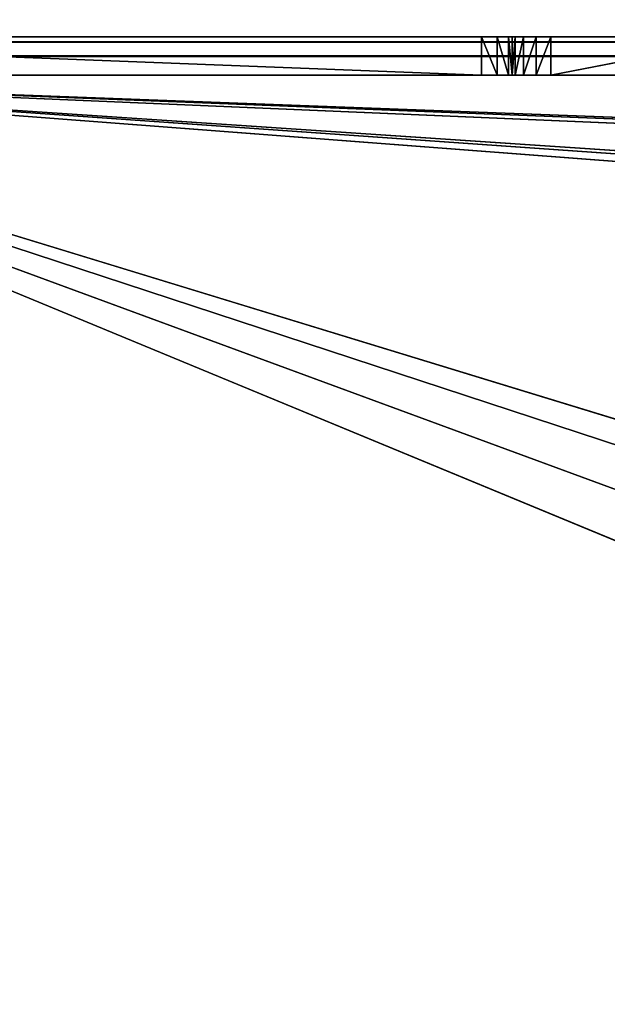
# Model space of a CAD drawing. Extents: x 821 to 2385, y 0 to 1285.
# Tile 235 of 256: x 1779 to 1795, y 46 to 71. Entities that reach past the tile are written whole.
import ezdxf

# ---------------------------------------------------------------- set-up
doc = ezdxf.new("R2010")
doc.units = 0
doc.header["$LTSCALE"] = 25.4
doc.layers.get('0').update_dxf_attribs({"color": 13, "linetype": 'CONTINUOUS'})

# ---------------------------------------------------------------- blocks, each defined once
blk = doc.blocks.new('QUEBECK-5406-5404_STL_1')
at = {"color": 250}
for p, q in [((24.272, 1376.478, 1215), (49.969, 1376.478, 1215)), ((49.969, 1376.478, 1215), (24.272, 1376.478, 1214)), ((49.969, 1376.478, 1215), (24.272, 1376.478, 1214)), ((49.969, 1376.478, 1214), (24.272, 1376.478, 1214)), ((50.77, 1375.498, 1214), (24.272, 1376.478, 1214)), ((49.969, 1376.478, 1214), (24.272, 1376.478, 1214)), ((50.77, 1375.498, 1214), (24.272, 1376.478, 1214)), ((50.77, 1368.198, 1214), (24.272, 1376.478, 1214)), ((50.77, 1368.198, 1214), (24.272, 1376.478, 1214)), ((50.847, 1367.815, 1215), (24.272, 1376.478, 1215)), ((50.77, 1368.198, 1215), (24.272, 1376.478, 1215)), ((50.847, 1367.815, 1215), (24.272, 1376.478, 1215)), ((50.77, 1368.198, 1215), (24.272, 1376.478, 1215)), ((50.77, 1375.498, 1215), (24.272, 1376.478, 1215)), ((50.77, 1375.498, 1215), (24.272, 1376.478, 1215)), ((24.272, 1376.478, 1215), (49.969, 1376.478, 1215)), ((49.969, 1376.478, 1215), (49.969, 1376.478, 1214)), ((50.668, 1375.939, 1214), (49.969, 1376.478, 1214)), ((49.969, 1376.478, 1214), (50.381, 1376.29, 1214)), ((50.668, 1375.939, 1214), (49.969, 1376.478, 1214)), ((50.77, 1375.498, 1214), (49.969, 1376.478, 1214)), ((50.77, 1375.498, 1214), (49.969, 1376.478, 1214)), ((50.77, 1375.498, 1215), (49.969, 1376.478, 1215)), ((50.77, 1375.498, 1215), (49.969, 1376.478, 1215)), ((50.381, 1376.29, 1215), (49.969, 1376.478, 1215)), ((49.969, 1376.478, 1214), (50.381, 1376.29, 1214)), ((49.969, 1376.478, 1214), (50.381, 1376.29, 1215)), ((49.969, 1376.478, 1214), (50.381, 1376.29, 1215)), ((49.969, 1376.478, 1215), (49.969, 1376.478, 1214)), ((50.381, 1376.29, 1215), (49.969, 1376.478, 1215)), ((50.381, 1376.29, 1214), (50.668, 1375.939, 1214)), ((50.668, 1375.939, 1215), (50.381, 1376.29, 1215)), ((50.381, 1376.29, 1215), (50.77, 1375.498, 1215)), ((50.381, 1376.29, 1215), (50.77, 1375.498, 1215)), ((50.381, 1376.29, 1214), (50.668, 1375.939, 1214)), ((50.381, 1376.29, 1214), (50.668, 1375.939, 1215)), ((50.381, 1376.29, 1214), (50.668, 1375.939, 1215)), ((50.381, 1376.29, 1214), (50.381, 1376.29, 1215)), ((50.668, 1375.939, 1215), (50.381, 1376.29, 1215)), ((50.381, 1376.29, 1214), (50.381, 1376.29, 1215)), ((50.668, 1375.939, 1214), (50.77, 1375.498, 1214)), ((50.77, 1375.498, 1215), (50.668, 1375.939, 1215)), ((50.668, 1375.939, 1214), (50.77, 1375.498, 1214)), ((50.668, 1375.939, 1214), (50.77, 1375.498, 1215)), ((50.668, 1375.939, 1214), (50.77, 1375.498, 1215)), ((50.668, 1375.939, 1214), (50.668, 1375.939, 1215)), ((50.77, 1375.498, 1215), (50.668, 1375.939, 1215)), ((50.668, 1375.939, 1214), (50.668, 1375.939, 1215)), ((50.77, 1375.498, 1214), (50.77, 1368.198, 1214)), ((50.77, 1368.198, 1215), (50.77, 1375.498, 1215)), ((50.77, 1368.198, 1214), (50.77, 1375.498, 1215)), ((50.77, 1368.198, 1215), (50.77, 1375.498, 1215)), ((50.77, 1368.198, 1214), (50.77, 1375.498, 1215)), ((50.77, 1375.498, 1214), (50.77, 1368.198, 1214)), ((50.77, 1375.498, 1214), (50.77, 1375.498, 1215)), ((50.77, 1375.498, 1214), (50.77, 1375.498, 1215)), ((50.77, 1368.198, 1214), (24.272, 1346.478, 1214)), ((50.77, 1368.198, 1214), (24.272, 1346.478, 1214)), ((50.77, 1368.198, 1214), (50.847, 1367.815, 1214)), ((50.847, 1367.815, 1215), (50.77, 1368.198, 1215)), ((50.847, 1367.815, 1214), (50.77, 1368.198, 1215)), ((50.847, 1367.815, 1215), (50.77, 1368.198, 1215)), ((50.847, 1367.815, 1214), (50.77, 1368.198, 1215)), ((50.77, 1368.198, 1214), (50.847, 1367.815, 1214)), ((50.77, 1368.198, 1214), (50.77, 1368.198, 1215)), ((50.77, 1368.198, 1214), (50.77, 1368.198, 1215)), ((50.847, 1367.815, 1214), (24.272, 1346.478, 1214)), ((50.847, 1367.815, 1214), (24.272, 1346.478, 1214)), ((50.847, 1367.815, 1215), (24.272, 1346.478, 1215)), ((50.847, 1367.815, 1215), (24.272, 1346.478, 1215)), ((50.847, 1367.815, 1214), (51.064, 1367.49, 1214)), ((51.064, 1367.49, 1215), (50.847, 1367.815, 1215)), ((51.064, 1367.49, 1214), (50.847, 1367.815, 1215)), ((51.064, 1367.49, 1215), (50.847, 1367.815, 1215)), ((51.064, 1367.49, 1214), (50.847, 1367.815, 1215)), ((50.847, 1367.815, 1214), (51.064, 1367.49, 1214)), ((50.847, 1367.815, 1214), (50.847, 1367.815, 1215)), ((50.847, 1367.815, 1214), (50.847, 1367.815, 1215)), ((24.272, 1346.478, 1214), (51.064, 1367.49, 1214)), ((24.272, 1346.478, 1214), (51.064, 1367.49, 1214)), ((51.064, 1367.49, 1215), (24.272, 1346.478, 1215)), ((51.064, 1367.49, 1215), (24.272, 1346.478, 1215)), ((51.064, 1367.49, 1214), (51.389, 1367.274, 1214)), ((51.389, 1367.274, 1215), (51.064, 1367.49, 1215)), ((51.389, 1367.274, 1214), (51.064, 1367.49, 1215)), ((51.389, 1367.274, 1215), (51.064, 1367.49, 1215)), ((51.389, 1367.274, 1214), (51.064, 1367.49, 1215)), ((51.064, 1367.49, 1214), (51.389, 1367.274, 1214)), ((51.064, 1367.49, 1214), (51.064, 1367.49, 1215)), ((51.064, 1367.49, 1214), (51.064, 1367.49, 1215)), ((51.389, 1367.274, 1214), (24.272, 1346.478, 1214)), ((51.389, 1367.274, 1214), (24.272, 1346.478, 1214)), ((24.272, 1346.478, 1215), (51.389, 1367.274, 1215)), ((24.272, 1346.478, 1215), (51.389, 1367.274, 1215)), ((56.9, 1367.21, 1215), (24.272, 1346.478, 1215)), ((56.9, 1367.21, 1215), (24.272, 1346.478, 1215)), ((51.389, 1367.274, 1214), (51.773, 1367.198, 1214)), ((51.773, 1367.198, 1215), (51.389, 1367.274, 1215)), ((51.773, 1367.198, 1214), (51.389, 1367.274, 1215)), ((51.773, 1367.198, 1215), (51.389, 1367.274, 1215)), ((51.773, 1367.198, 1214), (51.389, 1367.274, 1215)), ((51.389, 1367.274, 1214), (51.773, 1367.198, 1214)), ((51.389, 1367.274, 1214), (51.389, 1367.274, 1215)), ((51.389, 1367.274, 1214), (51.389, 1367.274, 1215)), ((51.773, 1367.198, 1214), (56.9, 1367.21, 1214)), ((56.9, 1367.21, 1215), (51.773, 1367.198, 1215)), ((56.9, 1367.21, 1214), (51.773, 1367.198, 1215)), ((56.9, 1367.21, 1215), (51.773, 1367.198, 1215)), ((56.9, 1367.21, 1214), (51.773, 1367.198, 1215)), ((51.773, 1367.198, 1214), (56.9, 1367.21, 1214)), ((51.773, 1367.198, 1214), (24.272, 1346.478, 1214)), ((51.773, 1367.198, 1214), (24.272, 1346.478, 1214)), ((51.773, 1367.198, 1215), (24.272, 1346.478, 1215)), ((51.773, 1367.198, 1215), (24.272, 1346.478, 1215)), ((51.773, 1367.198, 1214), (58.254, 1365.939, 1214)), ((51.773, 1367.198, 1214), (58.254, 1365.939, 1214)), ((51.773, 1367.198, 1214), (51.773, 1367.198, 1215)), ((51.773, 1367.198, 1214), (51.773, 1367.198, 1215)), ((24.272, 1346.478, 1214), (58.254, 1365.939, 1214)), ((24.272, 1346.478, 1214), (58.254, 1365.939, 1214)), ((58.254, 1365.939, 1215), (24.272, 1346.478, 1215)), ((24.272, 1346.478, 1215), (594.539, 1365.939, 1215)), ((24.272, 1346.478, 1215), (594.539, 1365.939, 1215)), ((58.254, 1365.939, 1215), (24.272, 1346.478, 1215)), ((24.272, 1346.478, 1214), (60.059, 1365.501, 1214)), ((24.272, 1346.478, 1214), (60.059, 1365.501, 1214)), ((24.272, 1346.478, 1215), (60.059, 1365.501, 1215)), ((24.272, 1346.478, 1215), (60.059, 1365.501, 1215)), ((622.272, 1346.478, 1214), (24.272, 1346.478, 1214)), ((24.272, 1346.478, 1215), (622.272, 1346.478, 1215)), ((84.672, 1346.478, 1240), (24.272, 1346.478, 1215)), ((24.272, 1346.478, 1215), (622.272, 1346.478, 1215)), ((24.272, 1346.478, 1215), (557.272, 1346.478, 1235)), ((24.272, 1346.478, 1215), (557.272, 1346.478, 1235)), ((24.272, 1346.478, 1215), (554.772, 1346.478, 1235.67)), ((24.272, 1346.478, 1215), (554.772, 1346.478, 1235.67)), ((24.272, 1346.478, 1215), (552.942, 1346.478, 1237.5)), ((24.272, 1346.478, 1215), (552.942, 1346.478, 1237.5)), ((24.272, 1346.478, 1215), (322.672, 1346.478, 1235)), ((85.342, 1346.478, 1237.5), (24.272, 1346.478, 1215)), ((84.672, 1346.478, 1240), (24.272, 1346.478, 1215)), ((85.342, 1346.478, 1237.5), (24.272, 1346.478, 1215)), ((87.172, 1346.478, 1235.67), (24.272, 1346.478, 1215)), ((87.172, 1346.478, 1235.67), (24.272, 1346.478, 1215)), ((89.672, 1346.478, 1235), (24.272, 1346.478, 1215)), ((318.342, 1346.478, 1237.5), (24.272, 1346.478, 1215)), ((89.672, 1346.478, 1235), (24.272, 1346.478, 1215)), ((318.342, 1346.478, 1237.5), (24.272, 1346.478, 1215)), ((320.172, 1346.478, 1235.67), (24.272, 1346.478, 1215)), ((320.172, 1346.478, 1235.67), (24.272, 1346.478, 1215)), ((24.272, 1346.478, 1215), (322.672, 1346.478, 1235)), ((622.272, 1346.478, 1214), (24.272, 1346.478, 1214)), ((622.272, 1345.978, 1214.134), (24.272, 1346.478, 1214)), ((622.272, 1345.978, 1214.134), (24.272, 1346.478, 1214)), ((622.272, 1345.978, 1214.134), (24.272, 1345.978, 1214.134)), ((622.272, 1345.978, 1214.134), (24.272, 1345.978, 1214.134)), ((622.272, 1345.612, 1214.5), (24.272, 1345.978, 1214.134)), ((622.272, 1345.612, 1214.5), (24.272, 1345.978, 1214.134)), ((622.272, 1345.612, 1214.5), (24.272, 1345.612, 1214.5)), ((622.272, 1345.612, 1214.5), (24.272, 1345.612, 1214.5)), ((622.272, 1345.478, 1215), (24.272, 1345.612, 1214.5)), ((622.272, 1345.478, 1215), (24.272, 1345.612, 1214.5)), ((89.672, 1345.478, 1235), (24.272, 1345.478, 1215)), ((24.272, 1345.478, 1215), (322.672, 1345.478, 1235)), ((87.172, 1345.478, 1235.67), (24.272, 1345.478, 1215)), ((89.672, 1345.478, 1235), (24.272, 1345.478, 1215)), ((87.172, 1345.478, 1235.67), (24.272, 1345.478, 1215)), ((85.342, 1345.478, 1237.5), (24.272, 1345.478, 1215)), ((85.342, 1345.478, 1237.5), (24.272, 1345.478, 1215)), ((557.272, 1345.478, 1235), (24.272, 1345.478, 1215)), ((24.272, 1345.478, 1215), (622.272, 1345.478, 1215)), ((557.272, 1345.478, 1235), (24.272, 1345.478, 1215)), ((554.772, 1345.478, 1235.67), (24.272, 1345.478, 1215)), ((554.772, 1345.478, 1235.67), (24.272, 1345.478, 1215)), ((24.272, 1345.478, 1215), (322.672, 1345.478, 1235)), ((24.272, 1345.478, 1215), (622.272, 1345.478, 1215))]:
    blk.add_line(p, q, dxfattribs=at)
mesh = blk.add_polyface(dxfattribs=at)
corners = [(49.969, 1376.478, 1215), (24.272, 1376.478, 1214), (24.272, 1376.478, 1215)]
mesh.append_faces([[corners[k] for k in face] for face in [(0, 1, 2)]], dxfattribs={"color": 250})
mesh = blk.add_polyface(dxfattribs=at)
corners = [(49.969, 1376.478, 1215), (49.969, 1376.478, 1214), (24.272, 1376.478, 1214)]
mesh.append_faces([[corners[k] for k in face] for face in [(0, 1, 2)]], dxfattribs={"color": 250})
mesh = blk.add_polyface(dxfattribs=at)
corners = [(50.77, 1375.498, 1214), (24.272, 1376.478, 1214), (49.969, 1376.478, 1214)]
mesh.append_faces([[corners[k] for k in face] for face in [(0, 1, 2)]], dxfattribs={"color": 250})
mesh = blk.add_polyface(dxfattribs=at)
corners = [(50.77, 1368.198, 1214), (24.272, 1376.478, 1214), (50.77, 1375.498, 1214)]
mesh.append_faces([[corners[k] for k in face] for face in [(0, 1, 2)]], dxfattribs={"color": 250})
mesh = blk.add_polyface(dxfattribs=at)
corners = [(50.77, 1368.198, 1214), (24.272, 1346.478, 1214), (24.272, 1376.478, 1214)]
mesh.append_faces([[corners[k] for k in face] for face in [(0, 1, 2)]], dxfattribs={"color": 250})
mesh = blk.add_polyface(dxfattribs=at)
corners = [(50.847, 1367.815, 1215), (24.272, 1376.478, 1215), (24.272, 1346.478, 1215)]
mesh.append_faces([[corners[k] for k in face] for face in [(0, 1, 2)]], dxfattribs={"color": 250})
mesh = blk.add_polyface(dxfattribs=at)
corners = [(50.847, 1367.815, 1215), (50.77, 1368.198, 1215), (24.272, 1376.478, 1215)]
mesh.append_faces([[corners[k] for k in face] for face in [(0, 1, 2)]], dxfattribs={"color": 250})
mesh = blk.add_polyface(dxfattribs=at)
corners = [(50.77, 1375.498, 1215), (24.272, 1376.478, 1215), (50.77, 1368.198, 1215)]
mesh.append_faces([[corners[k] for k in face] for face in [(0, 1, 2)]], dxfattribs={"color": 250})
mesh = blk.add_polyface(dxfattribs=at)
corners = [(50.77, 1375.498, 1215), (49.969, 1376.478, 1215), (24.272, 1376.478, 1215)]
mesh.append_faces([[corners[k] for k in face] for face in [(0, 1, 2)]], dxfattribs={"color": 250})
mesh = blk.add_polyface(dxfattribs=at)
corners = [(50.668, 1375.939, 1214), (49.969, 1376.478, 1214), (50.381, 1376.29, 1214)]
mesh.append_faces([[corners[k] for k in face] for face in [(0, 1, 2)]], dxfattribs={"color": 250})
mesh = blk.add_polyface(dxfattribs=at)
corners = [(50.77, 1375.498, 1214), (49.969, 1376.478, 1214), (50.668, 1375.939, 1214)]
mesh.append_faces([[corners[k] for k in face] for face in [(0, 1, 2)]], dxfattribs={"color": 250})
mesh = blk.add_polyface(dxfattribs=at)
corners = [(50.77, 1375.498, 1215), (50.381, 1376.29, 1215), (49.969, 1376.478, 1215)]
mesh.append_faces([[corners[k] for k in face] for face in [(0, 1, 2)]], dxfattribs={"color": 250})
mesh = blk.add_polyface(dxfattribs=at)
corners = [(50.381, 1376.29, 1215), (50.381, 1376.29, 1214), (49.969, 1376.478, 1214)]
mesh.append_faces([[corners[k] for k in face] for face in [(0, 1, 2)]], dxfattribs={"color": 250})
mesh = blk.add_polyface(dxfattribs=at)
corners = [(50.381, 1376.29, 1215), (49.969, 1376.478, 1214), (49.969, 1376.478, 1215)]
mesh.append_faces([[corners[k] for k in face] for face in [(0, 1, 2)]], dxfattribs={"color": 250})
mesh = blk.add_polyface(dxfattribs=at)
corners = [(50.77, 1375.498, 1215), (50.668, 1375.939, 1215), (50.381, 1376.29, 1215)]
mesh.append_faces([[corners[k] for k in face] for face in [(0, 1, 2)]], dxfattribs={"color": 250})
mesh = blk.add_polyface(dxfattribs=at)
corners = [(50.381, 1376.29, 1214), (50.668, 1375.939, 1215), (50.668, 1375.939, 1214)]
mesh.append_faces([[corners[k] for k in face] for face in [(0, 1, 2)]], dxfattribs={"color": 250})
mesh = blk.add_polyface(dxfattribs=at)
corners = [(50.381, 1376.29, 1215), (50.668, 1375.939, 1215), (50.381, 1376.29, 1214)]
mesh.append_faces([[corners[k] for k in face] for face in [(0, 1, 2)]], dxfattribs={"color": 250})
mesh = blk.add_polyface(dxfattribs=at)
corners = [(50.668, 1375.939, 1214), (50.77, 1375.498, 1215), (50.77, 1375.498, 1214)]
mesh.append_faces([[corners[k] for k in face] for face in [(0, 1, 2)]], dxfattribs={"color": 250})
mesh = blk.add_polyface(dxfattribs=at)
corners = [(50.668, 1375.939, 1215), (50.77, 1375.498, 1215), (50.668, 1375.939, 1214)]
mesh.append_faces([[corners[k] for k in face] for face in [(0, 1, 2)]], dxfattribs={"color": 250})
mesh = blk.add_polyface(dxfattribs=at)
corners = [(50.77, 1375.498, 1215), (50.77, 1368.198, 1215), (50.77, 1368.198, 1214)]
mesh.append_faces([[corners[k] for k in face] for face in [(0, 1, 2)]], dxfattribs={"color": 250})
mesh = blk.add_polyface(dxfattribs=at)
corners = [(50.77, 1375.498, 1215), (50.77, 1368.198, 1214), (50.77, 1375.498, 1214)]
mesh.append_faces([[corners[k] for k in face] for face in [(0, 1, 2)]], dxfattribs={"color": 250})
mesh = blk.add_polyface(dxfattribs=at)
corners = [(50.847, 1367.815, 1214), (24.272, 1346.478, 1214), (50.77, 1368.198, 1214)]
mesh.append_faces([[corners[k] for k in face] for face in [(0, 1, 2)]], dxfattribs={"color": 250})
mesh = blk.add_polyface(dxfattribs=at)
corners = [(50.77, 1368.198, 1215), (50.847, 1367.815, 1215), (50.847, 1367.815, 1214)]
mesh.append_faces([[corners[k] for k in face] for face in [(0, 1, 2)]], dxfattribs={"color": 250})
mesh = blk.add_polyface(dxfattribs=at)
corners = [(50.77, 1368.198, 1215), (50.847, 1367.815, 1214), (50.77, 1368.198, 1214)]
mesh.append_faces([[corners[k] for k in face] for face in [(0, 1, 2)]], dxfattribs={"color": 250})
mesh = blk.add_polyface(dxfattribs=at)
corners = [(51.064, 1367.49, 1214), (24.272, 1346.478, 1214), (50.847, 1367.815, 1214)]
mesh.append_faces([[corners[k] for k in face] for face in [(0, 1, 2)]], dxfattribs={"color": 250})
mesh = blk.add_polyface(dxfattribs=at)
corners = [(51.064, 1367.49, 1215), (50.847, 1367.815, 1215), (24.272, 1346.478, 1215)]
mesh.append_faces([[corners[k] for k in face] for face in [(0, 1, 2)]], dxfattribs={"color": 250})
mesh = blk.add_polyface(dxfattribs=at)
corners = [(50.847, 1367.815, 1215), (51.064, 1367.49, 1215), (51.064, 1367.49, 1214)]
mesh.append_faces([[corners[k] for k in face] for face in [(0, 1, 2)]], dxfattribs={"color": 250})
mesh = blk.add_polyface(dxfattribs=at)
corners = [(50.847, 1367.815, 1215), (51.064, 1367.49, 1214), (50.847, 1367.815, 1214)]
mesh.append_faces([[corners[k] for k in face] for face in [(0, 1, 2)]], dxfattribs={"color": 250})
mesh = blk.add_polyface(dxfattribs=at)
corners = [(51.389, 1367.274, 1214), (24.272, 1346.478, 1214), (51.064, 1367.49, 1214)]
mesh.append_faces([[corners[k] for k in face] for face in [(0, 1, 2)]], dxfattribs={"color": 250})
mesh = blk.add_polyface(dxfattribs=at)
corners = [(51.389, 1367.274, 1215), (51.064, 1367.49, 1215), (24.272, 1346.478, 1215)]
mesh.append_faces([[corners[k] for k in face] for face in [(0, 1, 2)]], dxfattribs={"color": 250})
mesh = blk.add_polyface(dxfattribs=at)
corners = [(51.389, 1367.274, 1215), (51.389, 1367.274, 1214), (51.064, 1367.49, 1215)]
mesh.append_faces([[corners[k] for k in face] for face in [(0, 1, 2)]], dxfattribs={"color": 250})
mesh = blk.add_polyface(dxfattribs=at)
corners = [(51.064, 1367.49, 1215), (51.389, 1367.274, 1214), (51.064, 1367.49, 1214)]
mesh.append_faces([[corners[k] for k in face] for face in [(0, 1, 2)]], dxfattribs={"color": 250})
mesh = blk.add_polyface(dxfattribs=at)
corners = [(51.773, 1367.198, 1214), (24.272, 1346.478, 1214), (51.389, 1367.274, 1214)]
mesh.append_faces([[corners[k] for k in face] for face in [(0, 1, 2)]], dxfattribs={"color": 250})
mesh = blk.add_polyface(dxfattribs=at)
corners = [(51.773, 1367.198, 1215), (51.389, 1367.274, 1215), (24.272, 1346.478, 1215)]
mesh.append_faces([[corners[k] for k in face] for face in [(0, 1, 2)]], dxfattribs={"color": 250})
mesh = blk.add_polyface(dxfattribs=at)
corners = [(58.254, 1365.939, 1215), (56.9, 1367.21, 1215), (24.272, 1346.478, 1215)]
mesh.append_faces([[corners[k] for k in face] for face in [(0, 1, 2)]], dxfattribs={"color": 250})
mesh = blk.add_polyface(dxfattribs=at)
corners = [(56.9, 1367.21, 1215), (51.773, 1367.198, 1215), (24.272, 1346.478, 1215)]
mesh.append_faces([[corners[k] for k in face] for face in [(0, 1, 2)]], dxfattribs={"color": 250})
mesh = blk.add_polyface(dxfattribs=at)
corners = [(51.773, 1367.198, 1215), (51.773, 1367.198, 1214), (51.389, 1367.274, 1215)]
mesh.append_faces([[corners[k] for k in face] for face in [(0, 1, 2)]], dxfattribs={"color": 250})
mesh = blk.add_polyface(dxfattribs=at)
corners = [(51.389, 1367.274, 1215), (51.773, 1367.198, 1214), (51.389, 1367.274, 1214)]
mesh.append_faces([[corners[k] for k in face] for face in [(0, 1, 2)]], dxfattribs={"color": 250})
mesh = blk.add_polyface(dxfattribs=at)
corners = [(58.254, 1365.939, 1214), (51.773, 1367.198, 1214), (56.9, 1367.21, 1214)]
mesh.append_faces([[corners[k] for k in face] for face in [(0, 1, 2)]], dxfattribs={"color": 250})
mesh = blk.add_polyface(dxfattribs=at)
corners = [(56.9, 1367.21, 1215), (56.9, 1367.21, 1214), (51.773, 1367.198, 1215)]
mesh.append_faces([[corners[k] for k in face] for face in [(0, 1, 2)]], dxfattribs={"color": 250})
mesh = blk.add_polyface(dxfattribs=at)
corners = [(51.773, 1367.198, 1215), (56.9, 1367.21, 1214), (51.773, 1367.198, 1214)]
mesh.append_faces([[corners[k] for k in face] for face in [(0, 1, 2)]], dxfattribs={"color": 250})
mesh = blk.add_polyface(dxfattribs=at)
corners = [(58.254, 1365.939, 1214), (24.272, 1346.478, 1214), (51.773, 1367.198, 1214)]
mesh.append_faces([[corners[k] for k in face] for face in [(0, 1, 2)]], dxfattribs={"color": 250})
mesh = blk.add_polyface(dxfattribs=at)
corners = [(60.059, 1365.501, 1214), (24.272, 1346.478, 1214), (58.254, 1365.939, 1214)]
mesh.append_faces([[corners[k] for k in face] for face in [(0, 1, 2)]], dxfattribs={"color": 250})
mesh = blk.add_polyface(dxfattribs=at)
corners = [(60.059, 1365.501, 1215), (58.254, 1365.939, 1215), (24.272, 1346.478, 1215)]
mesh.append_faces([[corners[k] for k in face] for face in [(0, 1, 2)]], dxfattribs={"color": 250})
mesh = blk.add_polyface(dxfattribs=at)
corners = [(594.539, 1365.939, 1215), (60.059, 1365.501, 1215), (24.272, 1346.478, 1215)]
mesh.append_faces([[corners[k] for k in face] for face in [(0, 1, 2)]], dxfattribs={"color": 250})
mesh = blk.add_polyface(dxfattribs=at)
corners = [(622.272, 1346.478, 1215), (594.539, 1365.939, 1215), (24.272, 1346.478, 1215)]
mesh.append_faces([[corners[k] for k in face] for face in [(0, 1, 2)]], dxfattribs={"color": 250})
mesh = blk.add_polyface(dxfattribs=at)
corners = [(622.272, 1346.478, 1214), (24.272, 1346.478, 1214), (60.059, 1365.501, 1214)]
mesh.append_faces([[corners[k] for k in face] for face in [(0, 1, 2)]], dxfattribs={"color": 250})
mesh = blk.add_polyface(dxfattribs=at)
corners = [(24.272, 1346.478, 1265), (84.672, 1346.478, 1240), (24.272, 1346.478, 1215)]
mesh.append_faces([[corners[k] for k in face] for face in [(0, 1, 2)]], dxfattribs={"color": 250})
mesh = blk.add_polyface(dxfattribs=at)
corners = [(557.272, 1346.478, 1235), (622.272, 1346.478, 1215), (24.272, 1346.478, 1215)]
mesh.append_faces([[corners[k] for k in face] for face in [(0, 1, 2)]], dxfattribs={"color": 250})
mesh = blk.add_polyface(dxfattribs=at)
corners = [(554.772, 1346.478, 1235.67), (557.272, 1346.478, 1235), (24.272, 1346.478, 1215)]
mesh.append_faces([[corners[k] for k in face] for face in [(0, 1, 2)]], dxfattribs={"color": 250})
mesh = blk.add_polyface(dxfattribs=at)
corners = [(552.942, 1346.478, 1237.5), (554.772, 1346.478, 1235.67), (24.272, 1346.478, 1215)]
mesh.append_faces([[corners[k] for k in face] for face in [(0, 1, 2)]], dxfattribs={"color": 250})
mesh = blk.add_polyface(dxfattribs=at)
corners = [(552.942, 1346.478, 1237.5), (24.272, 1346.478, 1215), (322.672, 1346.478, 1235)]
mesh.append_faces([[corners[k] for k in face] for face in [(0, 1, 2)]], dxfattribs={"color": 250})
mesh = blk.add_polyface(dxfattribs=at)
corners = [(84.672, 1346.478, 1240), (85.342, 1346.478, 1237.5), (24.272, 1346.478, 1215)]
mesh.append_faces([[corners[k] for k in face] for face in [(0, 1, 2)]], dxfattribs={"color": 250})
mesh = blk.add_polyface(dxfattribs=at)
corners = [(85.342, 1346.478, 1237.5), (87.172, 1346.478, 1235.67), (24.272, 1346.478, 1215)]
mesh.append_faces([[corners[k] for k in face] for face in [(0, 1, 2)]], dxfattribs={"color": 250})
mesh = blk.add_polyface(dxfattribs=at)
corners = [(87.172, 1346.478, 1235.67), (89.672, 1346.478, 1235), (24.272, 1346.478, 1215)]
mesh.append_faces([[corners[k] for k in face] for face in [(0, 1, 2)]], dxfattribs={"color": 250})
mesh = blk.add_polyface(dxfattribs=at)
corners = [(318.342, 1346.478, 1237.5), (24.272, 1346.478, 1215), (89.672, 1346.478, 1235)]
mesh.append_faces([[corners[k] for k in face] for face in [(0, 1, 2)]], dxfattribs={"color": 250})
mesh = blk.add_polyface(dxfattribs=at)
corners = [(318.342, 1346.478, 1237.5), (320.172, 1346.478, 1235.67), (24.272, 1346.478, 1215)]
mesh.append_faces([[corners[k] for k in face] for face in [(0, 1, 2)]], dxfattribs={"color": 250})
mesh = blk.add_polyface(dxfattribs=at)
corners = [(320.172, 1346.478, 1235.67), (322.672, 1346.478, 1235), (24.272, 1346.478, 1215)]
mesh.append_faces([[corners[k] for k in face] for face in [(0, 1, 2)]], dxfattribs={"color": 250})
mesh = blk.add_polyface(dxfattribs=at)
corners = [(622.272, 1345.978, 1214.134), (24.272, 1346.478, 1214), (622.272, 1346.478, 1214)]
mesh.append_faces([[corners[k] for k in face] for face in [(0, 1, 2)]], dxfattribs={"color": 250})
mesh = blk.add_polyface(dxfattribs=at)
corners = [(622.272, 1345.978, 1214.134), (24.272, 1345.978, 1214.134), (24.272, 1346.478, 1214)]
mesh.append_faces([[corners[k] for k in face] for face in [(0, 1, 2)]], dxfattribs={"color": 250})
mesh = blk.add_polyface(dxfattribs=at)
corners = [(622.272, 1345.612, 1214.5), (24.272, 1345.978, 1214.134), (622.272, 1345.978, 1214.134)]
mesh.append_faces([[corners[k] for k in face] for face in [(0, 1, 2)]], dxfattribs={"color": 250})
mesh = blk.add_polyface(dxfattribs=at)
corners = [(24.272, 1345.612, 1214.5), (24.272, 1345.978, 1214.134), (622.272, 1345.612, 1214.5)]
mesh.append_faces([[corners[k] for k in face] for face in [(0, 1, 2)]], dxfattribs={"color": 250})
mesh = blk.add_polyface(dxfattribs=at)
corners = [(622.272, 1345.478, 1215), (24.272, 1345.612, 1214.5), (622.272, 1345.612, 1214.5)]
mesh.append_faces([[corners[k] for k in face] for face in [(0, 1, 2)]], dxfattribs={"color": 250})
mesh = blk.add_polyface(dxfattribs=at)
corners = [(24.272, 1345.478, 1215), (24.272, 1345.612, 1214.5), (622.272, 1345.478, 1215)]
mesh.append_faces([[corners[k] for k in face] for face in [(0, 1, 2)]], dxfattribs={"color": 250})
mesh = blk.add_polyface(dxfattribs=at)
corners = [(3.272, 1345.478, 1285), (643.272, 1345.478, 1195), (3.272, 1345.478, 1195)]
mesh.append_faces([[corners[k] for k in face] for face in [(0, 1, 2)]], dxfattribs={"color": 250})
mesh = blk.add_polyface(dxfattribs=at)
corners = [(643.272, 1345.478, 1285), (643.272, 1345.478, 1195), (3.272, 1345.478, 1285)]
mesh.append_faces([[corners[k] for k in face] for face in [(0, 1, 2)]], dxfattribs={"color": 250})
mesh = blk.add_polyface(dxfattribs=at)
corners = [(89.672, 1345.478, 1235), (24.272, 1345.478, 1215), (322.672, 1345.478, 1235)]
mesh.append_faces([[corners[k] for k in face] for face in [(0, 1, 2)]], dxfattribs={"color": 250})
mesh = blk.add_polyface(dxfattribs=at)
corners = [(87.172, 1345.478, 1235.67), (24.272, 1345.478, 1215), (89.672, 1345.478, 1235)]
mesh.append_faces([[corners[k] for k in face] for face in [(0, 1, 2)]], dxfattribs={"color": 250})
mesh = blk.add_polyface(dxfattribs=at)
corners = [(85.342, 1345.478, 1237.5), (24.272, 1345.478, 1215), (87.172, 1345.478, 1235.67)]
mesh.append_faces([[corners[k] for k in face] for face in [(0, 1, 2)]], dxfattribs={"color": 250})
mesh = blk.add_polyface(dxfattribs=at)
corners = [(24.272, 1345.478, 1265), (24.272, 1345.478, 1215), (85.342, 1345.478, 1237.5)]
mesh.append_faces([[corners[k] for k in face] for face in [(0, 1, 2)]], dxfattribs={"color": 250})
mesh = blk.add_polyface(dxfattribs=at)
corners = [(24.272, 1345.478, 1265), (85.342, 1345.478, 1237.5), (84.672, 1345.478, 1240)]
mesh.append_faces([[corners[k] for k in face] for face in [(0, 1, 2)]], dxfattribs={"color": 250})
mesh = blk.add_polyface(dxfattribs=at)
corners = [(557.272, 1345.478, 1235), (24.272, 1345.478, 1215), (622.272, 1345.478, 1215)]
mesh.append_faces([[corners[k] for k in face] for face in [(0, 1, 2)]], dxfattribs={"color": 250})
mesh = blk.add_polyface(dxfattribs=at)
corners = [(554.772, 1345.478, 1235.67), (24.272, 1345.478, 1215), (557.272, 1345.478, 1235)]
mesh.append_faces([[corners[k] for k in face] for face in [(0, 1, 2)]], dxfattribs={"color": 250})
mesh = blk.add_polyface(dxfattribs=at)
corners = [(554.772, 1345.478, 1235.67), (322.672, 1345.478, 1235), (24.272, 1345.478, 1215)]
mesh.append_faces([[corners[k] for k in face] for face in [(0, 1, 2)]], dxfattribs={"color": 250})
mesh = blk.add_polyface(dxfattribs=at)
corners = [(3.272, 1344.478, 1285), (3.272, 1344.478, 1195), (643.272, 1344.478, 1285)]
mesh.append_faces([[corners[k] for k in face] for face in [(0, 1, 2)]], dxfattribs={"color": 250})
mesh = blk.add_polyface(dxfattribs=at)
corners = [(643.272, 1344.478, 1285), (3.272, 1344.478, 1195), (643.272, 1344.478, 1195)]
mesh.append_faces([[corners[k] for k in face] for face in [(0, 1, 2)]], dxfattribs={"color": 250})

msp = doc.modelspace()

# ---------------------------------------------------------------- block references
at = {"color": 0, "extrusion": (0, -1, -2.498e-16)}
msp.add_blockref('QUEBECK-5406-5404_STL_1', (1741.411, 1445.938, -1285), dxfattribs=at)

doc.saveas('drawing.dxf')
